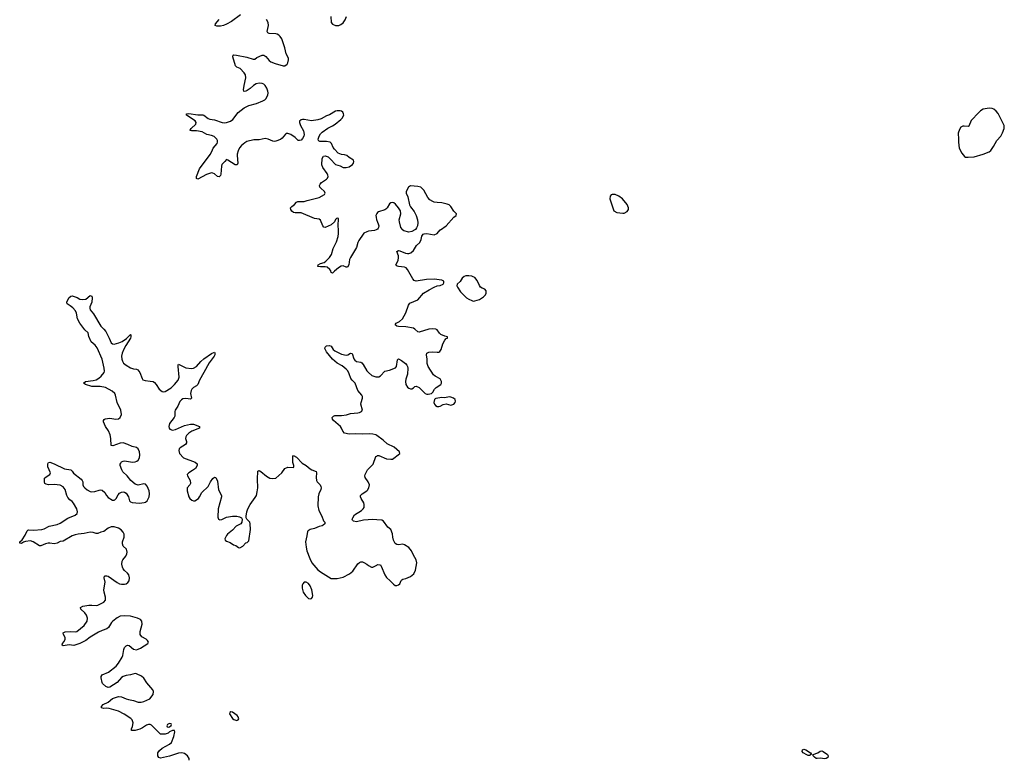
# Model space of a CAD drawing. Header units: inches. Extents: x 1449224 to 1618377, y 389895 to 532950.
# Tile 51 of 105: x 1565227 to 1578391, y 422924 to 432806. Entities that reach past the tile are written whole.
import ezdxf

# ---------------------------------------------------------------- set-up
doc = ezdxf.new("R2010")
doc.units = ezdxf.units.IN
doc.header["$MEASUREMENT"] = 0
for name, color, linetype in [('B5462', 7, 'Continuous'), ('B5463', 7, 'Continuous'), ('B5472', 7, 'Continuous'), ('B5473', 7, 'Continuous')]:
    doc.layers.add(name, color=color, linetype=linetype)

msp = doc.modelspace()

# ---------------------------------------------------------------- linework, layer by layer
at = {"layer": 'B5462', "color": 6, "elevation": 600}
for points in [[(1569994, 430000), (1569971, 429989), (1569890, 429980), (1569868, 429972), (1569830, 429954), (1569819, 429941), (1569763, 429857), (1569750, 429830), (1569730, 429763), (1569649, 429630), (1569638, 429602), (1569627, 429530), (1569610, 429498), (1569590, 429499), (1569550, 429515), (1569526, 429514), (1569488, 429492), (1569435, 429445), (1569410, 429417), (1569390, 429428), (1569385, 429450), (1569372, 429470), (1569337, 429497), (1569310, 429502), (1569250, 429503), (1569215, 429510), (1569219, 429530), (1569249, 429550), (1569297, 429563), (1569319, 429581), (1569370, 429630), (1569395, 429670), (1569420, 429750), (1569464, 429836), (1569485, 429910), (1569491, 429951), (1569488, 430000)], [(1567494, 422910), (1567493, 422933), (1567470, 422971), (1567430, 423001), (1567395, 423010), (1567350, 423006), (1567230, 422966), (1567110, 422940), (1567088, 422948), (1567073, 422970), (1567076, 423010), (1567097, 423043), (1567130, 423071), (1567230, 423126), (1567255, 423150), (1567289, 423230), (1567301, 423290), (1567298, 423310), (1567270, 423309), (1567229, 423291), (1567210, 423275), (1567170, 423260), (1567110, 423261), (1566990, 423378), (1566970, 423388), (1566950, 423390), (1566921, 423379), (1566870, 423344), (1566834, 423326), (1566770, 423310), (1566728, 423308), (1566724, 423310), (1566721, 423330), (1566736, 423364), (1566742, 423410), (1566733, 423450), (1566715, 423470), (1566625, 423525), (1566550, 423565), (1566424, 423604), (1566390, 423608), (1566350, 423603), (1566322, 423610), (1566319, 423630), (1566345, 423655), (1566410, 423685), (1566470, 423737), (1566550, 423762), (1566590, 423759), (1566650, 423730), (1566681, 423721), (1566750, 423709), (1566810, 423689), (1566850, 423685), (1566886, 423694), (1566969, 423730), (1567013, 423790), (1567017, 423830), (1567009, 423850), (1566927, 423947), (1566887, 424007), (1566854, 424034), (1566790, 424065), (1566770, 424069), (1566708, 424052), (1566650, 424045), (1566610, 424031), (1566590, 424017), (1566530, 423952), (1566430, 423889), (1566410, 423885), (1566378, 423898), (1566336, 423936), (1566329, 423950), (1566318, 424010), (1566315, 424030), (1566329, 424050), (1566414, 424090), (1566515, 424170), (1566550, 424209), (1566598, 424290), (1566607, 424310), (1566618, 424390), (1566630, 424418), (1566650, 424441), (1566670, 424447), (1566690, 424443), (1566750, 424393), (1566790, 424388), (1566810, 424393), (1566843, 424410), (1566939, 424470), (1566949, 424490), (1566937, 424510), (1566916, 424530), (1566861, 424561), (1566839, 424590), (1566838, 424630), (1566865, 424730), (1566858, 424770), (1566844, 424790), (1566804, 424810), (1566710, 424834), (1566630, 424842), (1566570, 424834), (1566530, 424813), (1566473, 424770), (1566455, 424750), (1566414, 424686), (1566393, 424667), (1566330, 424646), (1566279, 424621), (1566170, 424555), (1566110, 424510), (1566031, 424469), (1565950, 424446), (1565890, 424454), (1565810, 424441), (1565797, 424450), (1565801, 424470), (1565822, 424498), (1565836, 424530), (1565835, 424550), (1565814, 424590), (1565807, 424610), (1565810, 424615), (1565834, 424626), (1565910, 424632), (1565970, 424626), (1565990, 424632), (1566087, 424710), (1566127, 424770), (1566133, 424810), (1566119, 424850), (1566099, 424879), (1566045, 424930), (1566042, 424950), (1566070, 424968), (1566150, 424983), (1566190, 424985), (1566250, 424980), (1566270, 424984), (1566350, 425025), (1566376, 425050), (1566376, 425090), (1566357, 425157), (1566353, 425190), (1566369, 425290), (1566357, 425350), (1566361, 425370), (1566370, 425375), (1566390, 425376), (1566410, 425369), (1566530, 425285), (1566561, 425270), (1566590, 425262), (1566630, 425262), (1566650, 425270), (1566673, 425287), (1566690, 425310), (1566697, 425350), (1566685, 425390), (1566670, 425410), (1566628, 425448), (1566611, 425470), (1566601, 425490), (1566593, 425530), (1566596, 425570), (1566605, 425590), (1566644, 425636), (1566660, 425670), (1566662, 425690), (1566655, 425730), (1566612, 425772), (1566602, 425802), (1566603, 425830), (1566625, 425890), (1566622, 425930), (1566610, 425959), (1566583, 425990), (1566550, 426011), (1566490, 426029), (1566450, 426029), (1566410, 426013), (1566351, 425969), (1566310, 425959), (1566270, 425942), (1566250, 425940), (1566210, 425952), (1566170, 425957), (1566090, 425939), (1566010, 425933), (1565970, 425925), (1565929, 425910), (1565810, 425838), (1565770, 425834), (1565727, 425813), (1565690, 425802), (1565630, 425813), (1565608, 425812), (1565570, 425804), (1565510, 425777), (1565490, 425778), (1565408, 425828), (1565370, 425842), (1565305, 425835), (1565276, 425824), (1565250, 425808), (1565228, 425810), (1565227, 425830), (1565262, 425858), (1565300, 425920), (1565325, 425975), (1565335, 425985), (1565350, 425989), (1565410, 425983), (1565525, 425995), (1565556, 426004), (1565621, 426039), (1565730, 426062), (1565770, 426080), (1565870, 426147), (1565970, 426184), (1565996, 426210), (1566001, 426230), (1565991, 426270), (1565947, 426347), (1565930, 426366), (1565896, 426390), (1565870, 426421), (1565857, 426450), (1565835, 426530), (1565810, 426566), (1565766, 426586), (1565690, 426595), (1565612, 426592), (1565580, 426600), (1565565, 426610), (1565559, 426630), (1565560, 426680), (1565581, 426699), (1565631, 426729), (1565638, 426750), (1565605, 426830), (1565604, 426870), (1565610, 426891), (1565630, 426895), (1565690, 426871), (1565825, 426805), (1565910, 426790), (1565930, 426774), (1565948, 426748), (1566050, 426668), (1566064, 426650), (1566070, 426631), (1566072, 426590), (1566082, 426570), (1566097, 426550), (1566130, 426522), (1566170, 426502), (1566190, 426497), (1566230, 426500), (1566290, 426520), (1566310, 426522), (1566330, 426518), (1566365, 426490), (1566386, 426450), (1566410, 426422), (1566470, 426388), (1566490, 426386), (1566499, 426390), (1566518, 426410), (1566542, 426458), (1566562, 426478), (1566590, 426494), (1566610, 426497), (1566630, 426494), (1566650, 426481), (1566680, 426430), (1566697, 426377), (1566710, 426364), (1566730, 426356), (1566830, 426344), (1566890, 426353), (1566910, 426360), (1566930, 426375), (1566960, 426430), (1566964, 426470), (1566956, 426510), (1566931, 426571), (1566910, 426599), (1566886, 426606), (1566810, 426585), (1566770, 426600), (1566711, 426651), (1566663, 426710), (1566606, 426766), (1566591, 426790), (1566572, 426848), (1566572, 426868), (1566578, 426882), (1566590, 426899), (1566610, 426908), (1566630, 426913), (1566734, 426894), (1566770, 426899), (1566793, 426907), (1566810, 426920), (1566828, 426950), (1566832, 426990), (1566827, 427030), (1566809, 427070), (1566790, 427090), (1566730, 427101), (1566672, 427132), (1566610, 427152), (1566570, 427148), (1566474, 427114), (1566450, 427118), (1566446, 427210), (1566437, 427257), (1566413, 427313), (1566376, 427370), (1566346, 427434), (1566349, 427450), (1566358, 427462), (1566370, 427471), (1566402, 427478), (1566430, 427482), (1566512, 427468), (1566549, 427471), (1566569, 427491), (1566589, 427530), (1566581, 427590), (1566532, 427690), (1566508, 427788), (1566497, 427810), (1566463, 427843), (1566373, 427893), (1566305, 427905), (1566190, 427904), (1566109, 427930), (1566079, 427950), (1566108, 427972), (1566210, 427983), (1566250, 427996), (1566284, 428016), (1566316, 428044), (1566355, 428090), (1566362, 428110), (1566358, 428150), (1566331, 428270), (1566263, 428423), (1566238, 428458), (1566181, 428501), (1566150, 428572), (1566143, 428623), (1566100, 428660), (1566030, 428750), (1566001, 428810), (1565986, 428886), (1565974, 428914), (1565936, 428956), (1565904, 428984), (1565862, 429010), (1565858, 429030), (1565886, 429090), (1565910, 429112), (1565930, 429115), (1565994, 429094), (1566033, 429073), (1566070, 429065), (1566110, 429072), (1566170, 429119), (1566190, 429111), (1566194, 429090), (1566190, 429030), (1566166, 428970), (1566163, 428950), (1566169, 428930), (1566214, 428874), (1566310, 428710), (1566352, 428672), (1566378, 428638), (1566425, 428550), (1566450, 428488), (1566470, 428475), (1566490, 428472), (1566554, 428486), (1566595, 428505), (1566654, 428546), (1566710, 428601), (1566715, 428595), (1566715, 428570), (1566708, 428550), (1566646, 428454), (1566618, 428402), (1566598, 428350), (1566590, 428310), (1566592, 428272), (1566602, 428242), (1566617, 428217), (1566649, 428189), (1566710, 428153), (1566750, 428140), (1566790, 428136), (1566808, 428128), (1566834, 428094), (1566865, 428010), (1566875, 427995), (1566903, 427983), (1566970, 427978), (1567011, 427970), (1567030, 427956), (1567050, 427933), (1567090, 427870), (1567130, 427838), (1567150, 427833), (1567170, 427838), (1567250, 427889), (1567297, 427930), (1567348, 427990), (1567360, 428030), (1567344, 428170), (1567345, 428190), (1567350, 428201), (1567370, 428195), (1567450, 428154), (1567525, 428145), (1567550, 428149), (1567590, 428170), (1567650, 428240), (1567690, 428276), (1567790, 428345), (1567830, 428365), (1567836, 428350), (1567835, 428330), (1567827, 428310), (1567761, 428219), (1567688, 428092), (1567633, 427990), (1567610, 427930), (1567590, 427912), (1567550, 427891), (1567529, 427871), (1567519, 427850), (1567510, 427810), (1567525, 427750), (1567510, 427737), (1567450, 427744), (1567410, 427739), (1567390, 427727), (1567370, 427706), (1567340, 427640), (1567306, 427590), (1567302, 427570), (1567300, 427510), (1567292, 427490), (1567232, 427410), (1567222, 427370), (1567225, 427350), (1567236, 427336), (1567270, 427323), (1567310, 427330), (1567430, 427383), (1567510, 427402), (1567550, 427402), (1567631, 427370), (1567631, 427350), (1567530, 427308), (1567490, 427280), (1567459, 427250), (1567448, 427230), (1567446, 427210), (1567457, 427170), (1567458, 427150), (1567446, 427130), (1567373, 427087), (1567360, 427070), (1567355, 427050), (1567365, 427010), (1567416, 426950), (1567573, 426893), (1567598, 426870), (1567600, 426850), (1567577, 426810), (1567539, 426781), (1567487, 426750), (1567468, 426730), (1567470, 426710), (1567506, 426650), (1567512, 426610), (1567501, 426590), (1567466, 426550), (1567464, 426530), (1567468, 426510), (1567490, 426431), (1567504, 426410), (1567530, 426384), (1567550, 426375), (1567570, 426376), (1567616, 426410), (1567632, 426430), (1567664, 426490), (1567748, 426570), (1567779, 426630), (1567810, 426675), (1567830, 426693), (1567850, 426691), (1567870, 426638), (1567886, 426526), (1567924, 426450), (1567924, 426430), (1567880, 426270), (1567878, 426158), (1567885, 426130), (1567905, 426125), (1567930, 426128), (1567990, 426157), (1568070, 426172), (1568130, 426170), (1568164, 426164), (1568194, 426150), (1568202, 426130), (1568198, 426090), (1568185, 426070), (1568122, 426038), (1568073, 425987), (1568005, 425930), (1567990, 425913), (1567971, 425870), (1567972, 425850), (1567990, 425838), (1568042, 425822), (1568085, 425790), (1568119, 425779), (1568153, 425753), (1568170, 425747), (1568210, 425770), (1568250, 425816), (1568270, 425821), (1568290, 425843), (1568312, 425992), (1568309, 426070), (1568304, 426090), (1568264, 426130), (1568256, 426150), (1568255, 426170), (1568265, 426230), (1568278, 426270), (1568310, 426326), (1568377, 426423), (1568392, 426450), (1568404, 426496), (1568411, 426550), (1568405, 426665), (1568410, 426772), (1568430, 426781), (1568450, 426770), (1568526, 426706), (1568570, 426682), (1568610, 426675), (1568650, 426681), (1568730, 426751), (1568770, 426811), (1568810, 426825), (1568890, 426822), (1568894, 426830), (1568893, 426850), (1568878, 426890), (1568881, 426970), (1568890, 426985), (1568930, 426959), (1569002, 426882), (1569059, 426850), (1569110, 426803), (1569131, 426791), (1569190, 426770), (1569196, 426750), (1569193, 426690), (1569197, 426650), (1569206, 426630), (1569246, 426590), (1569254, 426570), (1569257, 426550), (1569253, 426530), (1569228, 426472), (1569219, 426430), (1569213, 426310), (1569227, 426247), (1569268, 426170), (1569291, 426111), (1569306, 426090), (1569306, 426070), (1569285, 426050), (1569270, 426044), (1569230, 426033), (1569170, 426007), (1569110, 425995), (1569082, 425978), (1569074, 425966), (1569068, 425910), (1569056, 425870), (1569050, 425830), (1569058, 425758), (1569068, 425710), (1569106, 425606), (1569135, 425550), (1569215, 425455), (1569247, 425427), (1569390, 425339), (1569470, 425339), (1569550, 425358), (1569637, 425403), (1569681, 425439), (1569750, 425537), (1569770, 425553), (1569790, 425561), (1569810, 425561), (1569830, 425554), (1569870, 425530), (1569890, 425511), (1569930, 425491), (1569950, 425492), (1570000, 425519)], [(1570000, 427250), (1569990, 427258), (1569950, 427268), (1569907, 427273), (1569810, 427270), (1569714, 427274), (1569630, 427270), (1569570, 427282), (1569546, 427306), (1569530, 427350), (1569516, 427370), (1569423, 427450), (1569410, 427470), (1569404, 427490), (1569424, 427510), (1569442, 427518), (1569530, 427516), (1569596, 427524), (1569650, 427545), (1569748, 427552), (1569770, 427556), (1569799, 427570), (1569809, 427590), (1569790, 427670), (1569791, 427691), (1569809, 427750), (1569809, 427770), (1569800, 427790), (1569750, 427851), (1569714, 427950), (1569670, 427990), (1569656, 428010), (1569633, 428073), (1569612, 428112), (1569590, 428137), (1569539, 428179), (1569470, 428218), (1569410, 428270), (1569328, 428370), (1569307, 428413), (1569309, 428430), (1569329, 428450), (1569370, 428452), (1569390, 428443), (1569419, 428399), (1569441, 428381), (1569530, 428337), (1569590, 428324), (1569612, 428328), (1569650, 428348), (1569670, 428344), (1569695, 428275), (1569710, 428255), (1569730, 428241), (1569789, 428229), (1569801, 428221), (1569820, 428200), (1569870, 428115), (1569890, 428090), (1569935, 428050), (1569990, 428032), (1570000, 428032)], [(1570000, 426125), (1569950, 426128), (1569823, 426117), (1569730, 426097), (1569690, 426104), (1569678, 426118), (1569674, 426130), (1569679, 426150), (1569705, 426190), (1569799, 426250), (1569820, 426270), (1569831, 426290), (1569834, 426326), (1569830, 426350), (1569792, 426410), (1569783, 426430), (1569785, 426450), (1569804, 426470), (1569869, 426510), (1569879, 426521), (1569895, 426550), (1569902, 426590), (1569887, 426630), (1569848, 426690), (1569841, 426710), (1569845, 426730), (1569877, 426790), (1569953, 426867), (1569990, 426970), (1570000, 426976)]]:
    msp.add_lwpolyline(points, dxfattribs=at)
for points in [[(1569059, 425290), (1569030, 425290), (1569011, 425270), (1569002, 425250), (1569003, 425210), (1569016, 425156), (1569048, 425110), (1569069, 425089), (1569090, 425073), (1569110, 425068), (1569130, 425071), (1569142, 425090), (1569147, 425110), (1569135, 425190), (1569110, 425242), (1569090, 425271)], [(1568050, 423556), (1568036, 423550), (1568033, 423530), (1568072, 423470), (1568090, 423455), (1568130, 423444), (1568150, 423450), (1568156, 423464), (1568150, 423490), (1568136, 423510), (1568070, 423554)], [(1567230, 423402), (1567202, 423390), (1567193, 423370), (1567198, 423358), (1567210, 423351), (1567230, 423358), (1567250, 423377), (1567256, 423390), (1567250, 423398)]]:
    msp.add_lwpolyline(points, close=True, dxfattribs=at)
at = {"layer": 'B5463', "color": 6, "elevation": 600}
for points in [[(1568178, 432870), (1568057, 432783), (1567993, 432747), (1567950, 432730), (1567910, 432721), (1567861, 432721), (1567839, 432730), (1567847, 432750), (1567895, 432810)], [(1569385, 432850), (1569390, 432770), (1569410, 432746), (1569450, 432729), (1569492, 432728), (1569519, 432741), (1569554, 432766), (1569578, 432802), (1569596, 432850)], [(1569488, 430000), (1569486, 430050), (1569491, 430151), (1569470, 430156), (1569463, 430150), (1569450, 430134), (1569437, 430103), (1569393, 430067), (1569310, 430030), (1569292, 430032), (1569278, 430050), (1569247, 430127), (1569230, 430141), (1569170, 430151), (1568990, 430223), (1568970, 430226), (1568910, 430223), (1568890, 430228), (1568867, 430247), (1568850, 430269), (1568847, 430290), (1568864, 430310), (1568902, 430338), (1568930, 430368), (1568945, 430375), (1569030, 430378), (1569072, 430388), (1569229, 430430), (1569304, 430470), (1569312, 430490), (1569302, 430510), (1569253, 430553), (1569241, 430570), (1569235, 430590), (1569244, 430610), (1569261, 430630), (1569330, 430677), (1569343, 430690), (1569350, 430710), (1569348, 430730), (1569338, 430750), (1569279, 430830), (1569265, 430865), (1569270, 430950), (1569290, 430981), (1569310, 430987), (1569350, 430974), (1569384, 430944), (1569450, 430873), (1569510, 430853), (1569550, 430830), (1569593, 430833), (1569630, 430842), (1569675, 430870), (1569689, 430890), (1569693, 430910), (1569689, 430930), (1569630, 430965), (1569603, 430990), (1569570, 431001), (1569530, 431005), (1569483, 431023), (1569435, 431075), (1569419, 431099), (1569396, 431150), (1569376, 431170), (1569330, 431180), (1569240, 431180), (1569230, 431181), (1569222, 431190), (1569218, 431210), (1569230, 431250), (1569250, 431282), (1569270, 431304), (1569345, 431355), (1569410, 431387), (1569445, 431410), (1569521, 431470), (1569539, 431490), (1569560, 431530), (1569558, 431550), (1569547, 431570), (1569530, 431582), (1569510, 431588), (1569470, 431590), (1569450, 431585), (1569370, 431534), (1569330, 431521), (1569259, 431481), (1569212, 431468), (1569130, 431456), (1569030, 431474), (1569010, 431474), (1568990, 431468), (1568970, 431450), (1568966, 431430), (1568980, 431390), (1569022, 431322), (1569032, 431270), (1569027, 431250), (1569010, 431220), (1568990, 431198), (1568970, 431190), (1568950, 431192), (1568910, 431230), (1568850, 431274), (1568810, 431287), (1568790, 431284), (1568782, 431278), (1568738, 431222), (1568716, 431204), (1568650, 431182), (1568630, 431180), (1568610, 431184), (1568550, 431211), (1568510, 431217), (1568430, 431201), (1568358, 431202), (1568263, 431177), (1568238, 431162), (1568194, 431126), (1568168, 431092), (1568147, 431053), (1568135, 431010), (1568134, 430990), (1568145, 430890), (1568133, 430867), (1568110, 430867), (1568010, 430930), (1567990, 430937), (1567970, 430910), (1567931, 430870), (1567924, 430850), (1567917, 430743), (1567910, 430722), (1567894, 430706), (1567870, 430710), (1567830, 430745), (1567810, 430755), (1567790, 430758), (1567723, 430737), (1567610, 430673), (1567590, 430682), (1567590, 430710), (1567630, 430815), (1567775, 431005), (1567796, 431044), (1567813, 431090), (1567865, 431150), (1567872, 431170), (1567871, 431190), (1567861, 431210), (1567825, 431245), (1567790, 431258), (1567729, 431270), (1567667, 431307), (1567590, 431320), (1567522, 431322), (1567507, 431327), (1567506, 431330), (1567521, 431350), (1567581, 431410), (1567587, 431430), (1567573, 431453), (1567459, 431530), (1567455, 431550), (1567487, 431553), (1567610, 431534), (1567675, 431535), (1567690, 431529), (1567745, 431485), (1567770, 431476), (1567830, 431469), (1567933, 431433), (1567970, 431429), (1567990, 431433), (1568044, 431450), (1568075, 431470), (1568150, 431564), (1568230, 431630), (1568290, 431660), (1568395, 431685), (1568478, 431722), (1568504, 431736), (1568519, 431750), (1568543, 431797), (1568548, 431830), (1568545, 431850), (1568533, 431890), (1568510, 431927), (1568490, 431944), (1568470, 431954), (1568430, 431959), (1568390, 431950), (1568353, 431927), (1568310, 431888), (1568270, 431860), (1568250, 431850), (1568230, 431847), (1568222, 431850), (1568219, 431870), (1568228, 431928), (1568251, 432030), (1568246, 432070), (1568230, 432094), (1568174, 432154), (1568130, 432173), (1568113, 432190), (1568075, 432310), (1568079, 432330), (1568085, 432335), (1568127, 432333), (1568265, 432305), (1568350, 432277), (1568370, 432279), (1568399, 432301), (1568470, 432331), (1568490, 432331), (1568516, 432316), (1568561, 432261), (1568584, 432244), (1568641, 432221), (1568750, 432190), (1568770, 432190), (1568801, 432210), (1568812, 432230), (1568820, 432270), (1568819, 432290), (1568790, 432350), (1568773, 432430), (1568730, 432550), (1568710, 432580), (1568690, 432600), (1568670, 432612), (1568650, 432618), (1568563, 432623), (1568543, 432630), (1568536, 432650), (1568552, 432728), (1568547, 432767), (1568527, 432810)], [(1570000, 430215), (1569990, 430190), (1569992, 430168), (1569998, 430130), (1570000, 430125)], [(1570000, 430003), (1569994, 430000)]]:
    msp.add_lwpolyline(points, dxfattribs=at)
at = {"layer": 'B5472', "color": 6, "elevation": 600}
for points in [[(1570000, 428032), (1570030, 428035), (1570053, 428047), (1570110, 428110), (1570170, 428124), (1570250, 428154), (1570266, 428174), (1570279, 428261), (1570290, 428273), (1570330, 428252), (1570386, 428210), (1570404, 428190), (1570414, 428170), (1570417, 428150), (1570410, 428070), (1570390, 428002), (1570386, 427970), (1570388, 427930), (1570410, 427896), (1570430, 427881), (1570450, 427874), (1570470, 427874), (1570490, 427886), (1570510, 427906), (1570530, 427911), (1570570, 427893), (1570630, 427827), (1570650, 427812), (1570670, 427804), (1570690, 427801), (1570735, 427810), (1570752, 427828), (1570772, 427870), (1570795, 427890), (1570857, 427930), (1570867, 427950), (1570868, 427970), (1570850, 428009), (1570784, 428044), (1570761, 428061), (1570687, 428170), (1570676, 428210), (1570674, 428270), (1570664, 428330), (1570670, 428350), (1570697, 428363), (1570750, 428370), (1570810, 428362), (1570830, 428365), (1570846, 428374), (1570861, 428399), (1570883, 428477), (1570910, 428523), (1570930, 428545), (1570946, 428550), (1570946, 428570), (1570910, 428577), (1570859, 428599), (1570838, 428618), (1570810, 428660), (1570790, 428673), (1570750, 428677), (1570698, 428670), (1570570, 428630), (1570550, 428633), (1570510, 428671), (1570490, 428683), (1570390, 428703), (1570290, 428705), (1570269, 428710), (1570247, 428730), (1570259, 428750), (1570305, 428775), (1570343, 428810), (1570390, 428890), (1570424, 428990), (1570443, 429017), (1570550, 429061), (1570628, 429152), (1570702, 429198), (1570770, 429233), (1570810, 429248), (1570850, 429253), (1570889, 429270), (1570899, 429290), (1570896, 429310), (1570870, 429324), (1570770, 429340), (1570666, 429334), (1570530, 429313), (1570503, 429323), (1570483, 429343), (1570412, 429470), (1570395, 429490), (1570370, 429499), (1570290, 429506), (1570272, 429512), (1570262, 429522), (1570258, 429530), (1570285, 429590), (1570293, 429630), (1570291, 429651), (1570269, 429710), (1570290, 429721), (1570310, 429718), (1570387, 429687), (1570410, 429681), (1570430, 429682), (1570456, 429690), (1570490, 429720), (1570533, 429787), (1570575, 429830), (1570595, 429870), (1570605, 429915), (1570622, 429938), (1570635, 429945), (1570670, 429948), (1570770, 429931), (1570810, 429947), (1570850, 429997), (1570854, 430000)], [(1570511, 430000), (1570470, 429975), (1570430, 429965), (1570365, 429985), (1570347, 430000)], [(1570000, 426976), (1570010, 426982), (1570030, 426984), (1570130, 426937), (1570190, 426933), (1570210, 426936), (1570230, 426947), (1570289, 426990), (1570309, 427011), (1570305, 427030), (1570235, 427095), (1570140, 427140), (1570087, 427187), (1570000, 427250)], [(1570000, 425519), (1570010, 425525), (1570044, 425524), (1570050, 425522), (1570062, 425502), (1570107, 425387), (1570130, 425351), (1570181, 425310), (1570223, 425263), (1570248, 425248), (1570270, 425245), (1570290, 425253), (1570310, 425270), (1570327, 425313), (1570337, 425323), (1570350, 425330), (1570390, 425339), (1570453, 425367), (1570497, 425403), (1570520, 425450), (1570538, 425550), (1570528, 425588), (1570490, 425649), (1570464, 425710), (1570430, 425752), (1570370, 425789), (1570350, 425798), (1570290, 425790), (1570270, 425794), (1570247, 425807), (1570224, 425850), (1570214, 425890), (1570210, 425938), (1570190, 425994), (1570150, 426026), (1570090, 426106), (1570070, 426120), (1570000, 426125)]]:
    msp.add_lwpolyline(points, dxfattribs=at)
at = {"layer": 'B5472', "color": 6}
for points, elevation in [([(1571230, 429384), (1571190, 429384), (1571170, 429375), (1571144, 429350), (1571114, 429306), (1571075, 429270), (1571073, 429250), (1571080, 429230), (1571122, 429170), (1571203, 429090), (1571230, 429070), (1571270, 429052), (1571290, 429047), (1571310, 429049), (1571373, 429067), (1571430, 429104), (1571454, 429130), (1571462, 429150), (1571465, 429170), (1571462, 429182), (1571446, 429206), (1571410, 429218), (1571390, 429232), (1571374, 429254), (1571342, 429322), (1571310, 429359), (1571290, 429371), (1571270, 429377)], 600), ([(1570970, 427766), (1570910, 427755), (1570870, 427759), (1570790, 427744), (1570781, 427739), (1570771, 427729), (1570766, 427690), (1570773, 427670), (1570788, 427650), (1570810, 427639), (1570830, 427638), (1570850, 427643), (1570890, 427664), (1570929, 427671), (1570990, 427657), (1571030, 427668), (1571049, 427691), (1571054, 427710), (1571049, 427730), (1571029, 427750), (1570990, 427764)], 600), ([(1575770, 422973), (1575750, 422982), (1575701, 423010), (1575687, 423030), (1575692, 423048), (1575710, 423057), (1575737, 423050), (1575799, 423010), (1575814, 422990), (1575810, 422989), (1575787, 422973)], 500), ([(1575990, 422931), (1575930, 422940), (1575890, 422934), (1575876, 422936), (1575852, 422950), (1575835, 422970), (1575834, 422986), (1575835, 422990), (1575897, 423010), (1575930, 423031), (1575950, 423035), (1575970, 423029), (1576026, 422990), (1576037, 422970), (1576030, 422948), (1576010, 422936)], 500)]:
    msp.add_lwpolyline(points, close=True, dxfattribs=dict(at, elevation=elevation))
at = {"layer": 'B5473', "color": 6, "elevation": 600}
for points in [[(1578190, 431623), (1578107, 431610), (1578075, 431590), (1578050, 431567), (1577950, 431461), (1577917, 431383), (1577910, 431378), (1577855, 431385), (1577838, 431382), (1577812, 431368), (1577790, 431339), (1577773, 431290), (1577780, 431210), (1577777, 431170), (1577788, 431090), (1577824, 431024), (1577859, 430979), (1577871, 430971), (1577910, 430967), (1577990, 430975), (1578110, 431009), (1578190, 431039), (1578210, 431056), (1578246, 431110), (1578290, 431191), (1578343, 431250), (1578367, 431293), (1578391, 431350), (1578390, 431390), (1578311, 431551), (1578284, 431584), (1578250, 431610), (1578230, 431618)], [(1573150, 430472), (1573135, 430465), (1573123, 430450), (1573119, 430410), (1573170, 430251), (1573210, 430228), (1573290, 430219), (1573310, 430222), (1573350, 430245), (1573365, 430270), (1573368, 430290), (1573350, 430335), (1573287, 430410), (1573239, 430450), (1573188, 430472)]]:
    msp.add_lwpolyline(points, close=True, dxfattribs=at)
for points in [[(1570854, 430000), (1570930, 430051), (1571030, 430167), (1571062, 430190), (1571069, 430210), (1571030, 430249), (1570990, 430310), (1570969, 430330), (1570942, 430342), (1570870, 430359), (1570810, 430362), (1570770, 430368), (1570750, 430375), (1570710, 430400), (1570684, 430430), (1570630, 430530), (1570590, 430566), (1570550, 430579), (1570450, 430586), (1570424, 430570), (1570392, 430510), (1570396, 430490), (1570418, 430438), (1570438, 430330), (1570450, 430305), (1570502, 430242), (1570527, 430190), (1570547, 430130), (1570552, 430090), (1570547, 430053), (1570534, 430026), (1570517, 430003), (1570511, 430000)], [(1570347, 430000), (1570343, 430003), (1570325, 430030), (1570303, 430103), (1570302, 430130), (1570322, 430210), (1570317, 430250), (1570293, 430290), (1570250, 430342), (1570230, 430357), (1570210, 430363), (1570190, 430360), (1570170, 430344), (1570138, 430290), (1570124, 430276), (1570110, 430267), (1570023, 430237), (1570010, 430230), (1570002, 430218), (1570000, 430215)], [(1570000, 430125), (1570027, 430050), (1570026, 430030), (1570021, 430019), (1570012, 430008), (1570000, 430003)]]:
    msp.add_lwpolyline(points, dxfattribs=at)

doc.saveas('drawing.dxf')
